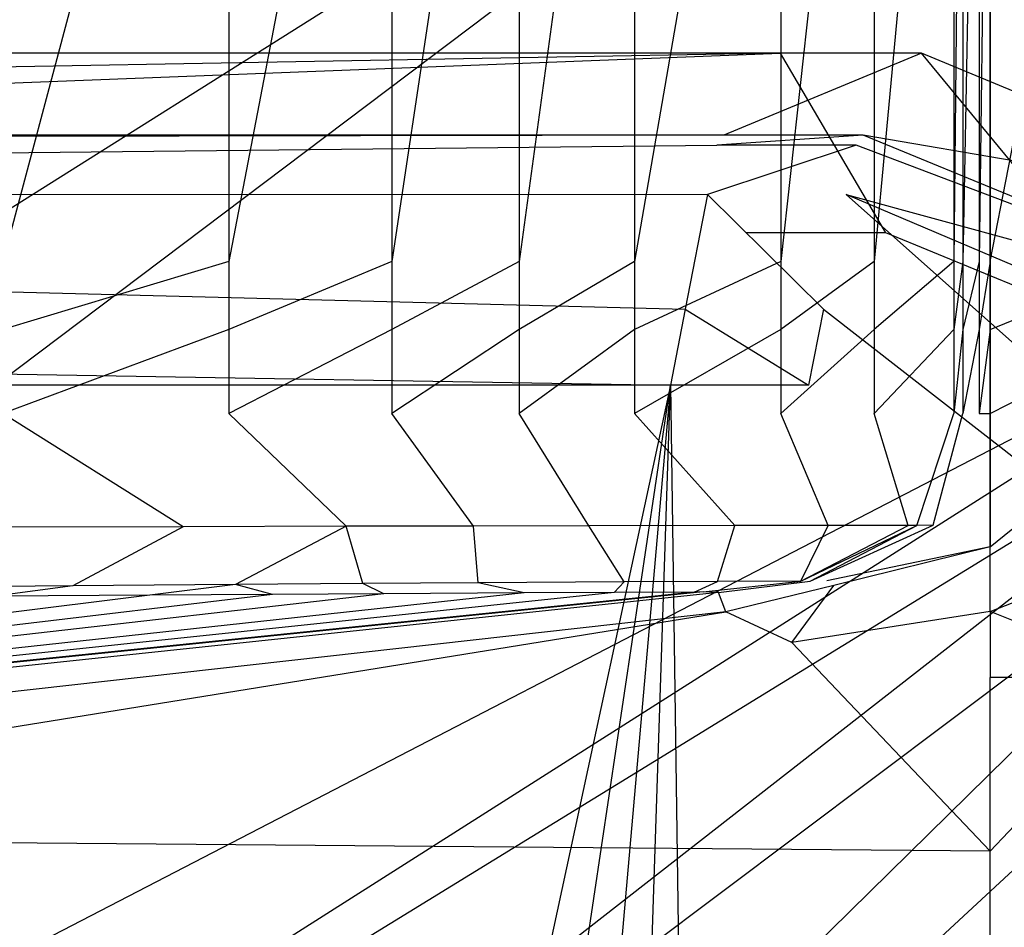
# Model space of a CAD drawing. Extents: x 0 to 0.36, y -0.493 to 0.
# Tile 50 of 53: x 0.31 to 0.343, y -0.08 to -0.05. Entities that reach past the tile are written whole.
import ezdxf

# ---------------------------------------------------------------- set-up
doc = ezdxf.new("R2010")
doc.units = 0
doc.layers.add('L0_DECKEL_N_5688HR__0___REPLACE', color=7, linetype='CONTINUOUS')
doc.layers.add('L3_WC_0_N_5688HR____REPLACEMTFO', color=7, linetype='CONTINUOUS')

msp = doc.modelspace()

# ---------------------------------------------------------------- linework, layer by layer
at = {"layer": 'L0_DECKEL_N_5688HR__0___REPLACE', "color": 8}
for points, invisible_edges in [([(0.18, -0.053735, 0.360599), (0.335345, -0.051, 0.338496), (0.18, -0.051, 0.338496), (0.18, -0.053735, 0.360599)], 13), ([(0.335345, -0.051, 0.338496), (0.18, -0.053735, 0.360599), (0.333456, -0.053735, 0.360599), (0.335345, -0.051, 0.338496)], 14), ([(0.335345, -0.051, 0.335785), (0.18, -0.057004, 0.335785), (0.18, -0.051, 0.335785), (0.335345, -0.051, 0.335785)], 13), ([(0.18, -0.057004, 0.335785), (0.335345, -0.051, 0.335785), (0.334189, -0.057004, 0.335785), (0.18, -0.057004, 0.335785)], 14), ([(0.18, -0.051, 0.338496), (0.335345, -0.051, 0.335785), (0.18, -0.051, 0.335785), (0.18, -0.051, 0.338496)], 13), ([(0.335345, -0.051, 0.335785), (0.18, -0.051, 0.338496), (0.335345, -0.051, 0.338496), (0.335345, -0.051, 0.335785)], 14), ([(0.333456, -0.053735, 0.360599), (0.340064, -0.051, 0.338496), (0.335345, -0.051, 0.338496), (0.333456, -0.053735, 0.360599)], 13), ([(0.340064, -0.051, 0.338496), (0.333456, -0.053735, 0.360599), (0.338118, -0.053735, 0.360599), (0.340064, -0.051, 0.338496)], 14), ([(0.335345, -0.051, 0.335785), (0.338872, -0.057004, 0.335785), (0.334189, -0.057004, 0.335785), (0.335345, -0.051, 0.335785)], 13), ([(0.335345, -0.051, 0.338496), (0.340064, -0.051, 0.335785), (0.335345, -0.051, 0.335785), (0.335345, -0.051, 0.338496)], 13), ([(0.340064, -0.051, 0.335785), (0.335345, -0.051, 0.338496), (0.340064, -0.051, 0.338496), (0.340064, -0.051, 0.335785)], 14), ([(0.338872, -0.057004, 0.335785), (0.335345, -0.051, 0.335785), (0.340064, -0.051, 0.335785), (0.338872, -0.057004, 0.335785)], 14), ([(0.338118, -0.053735, 0.360599), (0.352777, -0.056253, 0.338496), (0.340064, -0.051, 0.338496), (0.338118, -0.053735, 0.360599)], 13), ([(0.340064, -0.051, 0.335785), (0.348198, -0.060858, 0.335785), (0.338872, -0.057004, 0.335785), (0.340064, -0.051, 0.335785)], 13), ([(0.340064, -0.051, 0.338496), (0.352777, -0.056253, 0.335785), (0.340064, -0.051, 0.335785), (0.340064, -0.051, 0.338496)], 13), ([(0.352777, -0.056253, 0.335785), (0.340064, -0.051, 0.338496), (0.352777, -0.056253, 0.338496), (0.352777, -0.056253, 0.335785)], 14), ([(0.348198, -0.060858, 0.335785), (0.340064, -0.051, 0.335785), (0.352777, -0.056253, 0.335785), (0.348198, -0.060858, 0.335785)], 14), ([(0.18, -0.054072, 0.363322), (0.333456, -0.053735, 0.360599), (0.18, -0.053735, 0.360599), (0.18, -0.054072, 0.363322)], 13), ([(0.333456, -0.053735, 0.360599), (0.18, -0.054072, 0.363322), (0.333224, -0.054072, 0.363322), (0.333456, -0.053735, 0.360599)], 14), ([(0.333224, -0.054072, 0.363322), (0.338118, -0.053735, 0.360599), (0.333456, -0.053735, 0.360599), (0.333224, -0.054072, 0.363322)], 13), ([(0.338118, -0.053735, 0.360599), (0.333224, -0.054072, 0.363322), (0.337878, -0.054072, 0.363322), (0.338118, -0.053735, 0.360599)], 14), ([(0.337878, -0.054072, 0.363322), (0.350676, -0.058925, 0.360599), (0.338118, -0.053735, 0.360599), (0.337878, -0.054072, 0.363322)], 13), ([(0.352777, -0.056253, 0.338496), (0.338118, -0.053735, 0.360599), (0.350676, -0.058925, 0.360599), (0.352777, -0.056253, 0.338496)], 14), ([(0.18, -0.05568, 0.366426), (0.332906, -0.055722, 0.366426), (0.333224, -0.054072, 0.363322), (0.18, -0.05568, 0.366426)], 14), ([(0.18, -0.05568, 0.366426), (0.333224, -0.054072, 0.363322), (0.18, -0.054072, 0.363322), (0.18, -0.05568, 0.366426)], 14), ([(0.332906, -0.055722, 0.366426), (0.337878, -0.054072, 0.363322), (0.333224, -0.054072, 0.363322), (0.332906, -0.055722, 0.366426)], 13), ([(0.337878, -0.054072, 0.363322), (0.332906, -0.055722, 0.366426), (0.33755, -0.055723, 0.366426), (0.337878, -0.054072, 0.363322)], 14), ([(0.33755, -0.055723, 0.366426), (0.350417, -0.059254, 0.363322), (0.337878, -0.054072, 0.363322), (0.33755, -0.055723, 0.366426)], 14), ([(0.350676, -0.058925, 0.360599), (0.337878, -0.054072, 0.363322), (0.350417, -0.059254, 0.363322), (0.350676, -0.058925, 0.360599)], 14), ([(0.332167, -0.05956, 0.367718), (0.18, -0.05568, 0.366426), (0.18, -0.05956, 0.367718), (0.332167, -0.05956, 0.367718)], 13), ([(0.18, -0.05568, 0.366426), (0.332167, -0.05956, 0.367718), (0.332906, -0.055722, 0.366426), (0.18, -0.05568, 0.366426)], 14), ([(0.336789, -0.05956, 0.367718), (0.332906, -0.055722, 0.366426), (0.332167, -0.05956, 0.367718), (0.336789, -0.05956, 0.367718)], 13), ([(0.332906, -0.055722, 0.366426), (0.336789, -0.05956, 0.367718), (0.33755, -0.055723, 0.366426), (0.332906, -0.055722, 0.366426)], 14), ([(0.346233, -0.063463, 0.367718), (0.33755, -0.055723, 0.366426), (0.336789, -0.05956, 0.367718), (0.346233, -0.063463, 0.367718)], 14), ([(0.349066, -0.060613, 0.366426), (0.350417, -0.059254, 0.363322), (0.33755, -0.055723, 0.366426), (0.349066, -0.060613, 0.366426)], 14), ([(0.349066, -0.060613, 0.366426), (0.33755, -0.055723, 0.366426), (0.346233, -0.063463, 0.367718), (0.349066, -0.060613, 0.366426)], 14), ([(0.331677, -0.0621, 0.367718), (0.18, -0.05956, 0.367718), (0.18, -0.0621, 0.367718), (0.331677, -0.0621, 0.367718)], 13), ([(0.18, -0.05956, 0.367718), (0.331677, -0.0621, 0.367718), (0.332167, -0.05956, 0.367718), (0.18, -0.05956, 0.367718)], 14), ([(0.336284, -0.0621, 0.367718), (0.332167, -0.05956, 0.367718), (0.331677, -0.0621, 0.367718), (0.336284, -0.0621, 0.367718)], 13), ([(0.332167, -0.05956, 0.367718), (0.336284, -0.0621, 0.367718), (0.336789, -0.05956, 0.367718), (0.332167, -0.05956, 0.367718)], 14), ([(0.344296, -0.065411, 0.367718), (0.336789, -0.05956, 0.367718), (0.336284, -0.0621, 0.367718), (0.344296, -0.065411, 0.367718)], 13), ([(0.336789, -0.05956, 0.367718), (0.344296, -0.065411, 0.367718), (0.346233, -0.063463, 0.367718), (0.336789, -0.05956, 0.367718)], 14), ([(0.18, -0.0621, 0.367718), (0.212643, -0.478282, 0.367718), (0.331677, -0.0621, 0.367718), (0.18, -0.0621, 0.367718)], 10), ([(0.331677, -0.0621, 0.367718), (0.212643, -0.478282, 0.367718), (0.244049, -0.468031, 0.367718), (0.331677, -0.0621, 0.367718)], 13), ([(0.331677, -0.0621, 0.367718), (0.244049, -0.468031, 0.367718), (0.273487, -0.451432, 0.367718), (0.331677, -0.0621, 0.367718)], 10), ([(0.331677, -0.0621, 0.367718), (0.273487, -0.451432, 0.367718), (0.299237, -0.42942, 0.367718), (0.331677, -0.0621, 0.367718)], 13), ([(0.331677, -0.0621, 0.367718), (0.299237, -0.42942, 0.367718), (0.320296, -0.402535, 0.367718), (0.331677, -0.0621, 0.367718)], 10), ([(0.331677, -0.0621, 0.367718), (0.320296, -0.402535, 0.367718), (0.336, -0.371722, 0.367718), (0.331677, -0.0621, 0.367718)], 13), ([(0.331677, -0.0621, 0.367718), (0.336, -0.371722, 0.367718), (0.336284, -0.0621, 0.367718), (0.331677, -0.0621, 0.367718)], 10), ([(0.336284, -0.0621, 0.367718), (0.336, -0.371722, 0.367718), (0.345588, -0.33831, 0.367718), (0.336284, -0.0621, 0.367718)], 13), ([(0.336284, -0.0621, 0.367718), (0.345588, -0.33831, 0.367718), (0.344296, -0.065411, 0.367718), (0.336284, -0.0621, 0.367718)], 15)]:
    msp.add_3dface(points, dxfattribs=dict(at, invisible_edges=invisible_edges))
at = {"layer": 'L3_WC_0_N_5688HR____REPLACEMTFO', "color": 8}
for points, invisible_edges in [([(0.18, -0.028355, 0.332426), (0.209614, -0.119223, 0.332426), (0.3543, -0.028021, 0.332426), (0.18, -0.028355, 0.332426)], 14), ([(0.226997, -0.124013, 0.332426), (0.3543, -0.028021, 0.332426), (0.209614, -0.119223, 0.332426), (0.226997, -0.124013, 0.332426)], 13), ([(0.3543, -0.028021, 0.332426), (0.226997, -0.124013, 0.332426), (0.3543, -0.058095, 0.332426), (0.3543, -0.028021, 0.332426)], 14), ([(0.309344, -0.057961, 0.142013), (0.316897, -0.029599, 0.164623), (0.316897, -0.057961, 0.164623), (0.309344, -0.057961, 0.142013)], 13), ([(0.316897, -0.029599, 0.164623), (0.309344, -0.057961, 0.142013), (0.309344, -0.029599, 0.142013), (0.316897, -0.029599, 0.164623)], 14), ([(0.316897, -0.057961, 0.164623), (0.32235, -0.029599, 0.183092), (0.32235, -0.057961, 0.183092), (0.316897, -0.057961, 0.164623)], 13), ([(0.32235, -0.029599, 0.183092), (0.316897, -0.057961, 0.164623), (0.316897, -0.029599, 0.164623), (0.32235, -0.029599, 0.183092)], 14), ([(0.32235, -0.057961, 0.183092), (0.326609, -0.029599, 0.198841), (0.326609, -0.057961, 0.198841), (0.32235, -0.057961, 0.183092)], 13), ([(0.326609, -0.029599, 0.198841), (0.32235, -0.057961, 0.183092), (0.32235, -0.029599, 0.183092), (0.326609, -0.029599, 0.198841)], 14), ([(0.326609, -0.057961, 0.198841), (0.330472, -0.029599, 0.214591), (0.330472, -0.057961, 0.214591), (0.326609, -0.057961, 0.198841)], 13), ([(0.330472, -0.029599, 0.214591), (0.326609, -0.057961, 0.198841), (0.326609, -0.029599, 0.198841), (0.330472, -0.029599, 0.214591)], 14), ([(0.330472, -0.057961, 0.214591), (0.335356, -0.029599, 0.23761), (0.335356, -0.057961, 0.23761), (0.330472, -0.057961, 0.214591)], 13), ([(0.335356, -0.029599, 0.23761), (0.330472, -0.057961, 0.214591), (0.330472, -0.029599, 0.214591), (0.335356, -0.029599, 0.23761)], 14), ([(0.335356, -0.057961, 0.23761), (0.33848, -0.029599, 0.256415), (0.33848, -0.057961, 0.256415), (0.335356, -0.057961, 0.23761)], 13), ([(0.33848, -0.029599, 0.256415), (0.335356, -0.057961, 0.23761), (0.335356, -0.029599, 0.23761), (0.33848, -0.029599, 0.256415)], 14), ([(0.33848, -0.057961, 0.256415), (0.341148, -0.029599, 0.272823), (0.341148, -0.057961, 0.272823), (0.33848, -0.057961, 0.256415)], 13), ([(0.341148, -0.029599, 0.272823), (0.33848, -0.057961, 0.256415), (0.33848, -0.029599, 0.256415), (0.341148, -0.029599, 0.272823)], 14), ([(0.341148, -0.057961, 0.272823), (0.341447, -0.029599, 0.274663), (0.341447, -0.057961, 0.274663), (0.341148, -0.057961, 0.272823)], 13), ([(0.341447, -0.029599, 0.274663), (0.341148, -0.057961, 0.272823), (0.341148, -0.029599, 0.272823), (0.341447, -0.029599, 0.274663)], 14), ([(0.341447, -0.057961, 0.274663), (0.341992, -0.029599, 0.278015), (0.341992, -0.057961, 0.278015), (0.341447, -0.057961, 0.274663)], 13), ([(0.341992, -0.029599, 0.278015), (0.341447, -0.057961, 0.274663), (0.341447, -0.029599, 0.274663), (0.341992, -0.029599, 0.278015)], 14), ([(0.341992, -0.057961, 0.278015), (0.342366, -0.029599, 0.280315), (0.342366, -0.057961, 0.280315), (0.341992, -0.057961, 0.278015)], 13), ([(0.342366, -0.029599, 0.280315), (0.341992, -0.057961, 0.278015), (0.341992, -0.029599, 0.278015), (0.342366, -0.029599, 0.280315)], 14), ([(0.34785, -0.029599, 0.281678), (0.342366, -0.057961, 0.280315), (0.342366, -0.029599, 0.280315), (0.34785, -0.029599, 0.281678)], 13), ([(0.342366, -0.057961, 0.280315), (0.34785, -0.029599, 0.281678), (0.34785, -0.057961, 0.281678), (0.342366, -0.057961, 0.280315)], 14), ([(0.242483, -0.129168, 0.332426), (0.3543, -0.058095, 0.332426), (0.226997, -0.124013, 0.332426), (0.242483, -0.129168, 0.332426)], 13), ([(0.3543, -0.058095, 0.332426), (0.242483, -0.129168, 0.332426), (0.3543, -0.060452, 0.332426), (0.3543, -0.058095, 0.332426)], 14), ([(0.309344, -0.060243, 0.142013), (0.316897, -0.057961, 0.164623), (0.316897, -0.060243, 0.164623), (0.309344, -0.060243, 0.142013)], 13), ([(0.316897, -0.057961, 0.164623), (0.309344, -0.060243, 0.142013), (0.309344, -0.057961, 0.142013), (0.316897, -0.057961, 0.164623)], 14), ([(0.316897, -0.060243, 0.164623), (0.32235, -0.057961, 0.183092), (0.32235, -0.060243, 0.183092), (0.316897, -0.060243, 0.164623)], 13), ([(0.32235, -0.057961, 0.183092), (0.316897, -0.060243, 0.164623), (0.316897, -0.057961, 0.164623), (0.32235, -0.057961, 0.183092)], 14), ([(0.32235, -0.060243, 0.183092), (0.326609, -0.057961, 0.198841), (0.326609, -0.060243, 0.198841), (0.32235, -0.060243, 0.183092)], 13), ([(0.326609, -0.057961, 0.198841), (0.32235, -0.060243, 0.183092), (0.32235, -0.057961, 0.183092), (0.326609, -0.057961, 0.198841)], 14), ([(0.326609, -0.060243, 0.198841), (0.330472, -0.057961, 0.214591), (0.330472, -0.060243, 0.214591), (0.326609, -0.060243, 0.198841)], 13), ([(0.330472, -0.057961, 0.214591), (0.326609, -0.060243, 0.198841), (0.326609, -0.057961, 0.198841), (0.330472, -0.057961, 0.214591)], 14), ([(0.330472, -0.060243, 0.214591), (0.335356, -0.057961, 0.23761), (0.335356, -0.060243, 0.23761), (0.330472, -0.060243, 0.214591)], 13), ([(0.335356, -0.057961, 0.23761), (0.330472, -0.060243, 0.214591), (0.330472, -0.057961, 0.214591), (0.335356, -0.057961, 0.23761)], 14), ([(0.335356, -0.060243, 0.23761), (0.33848, -0.057961, 0.256415), (0.33848, -0.060243, 0.256415), (0.335356, -0.060243, 0.23761)], 13), ([(0.33848, -0.057961, 0.256415), (0.335356, -0.060243, 0.23761), (0.335356, -0.057961, 0.23761), (0.33848, -0.057961, 0.256415)], 14), ([(0.33848, -0.060243, 0.256415), (0.341148, -0.057961, 0.272823), (0.341148, -0.060243, 0.272823), (0.33848, -0.060243, 0.256415)], 13), ([(0.341148, -0.057961, 0.272823), (0.33848, -0.060243, 0.256415), (0.33848, -0.057961, 0.256415), (0.341148, -0.057961, 0.272823)], 14), ([(0.341148, -0.060243, 0.272823), (0.341447, -0.057961, 0.274663), (0.341447, -0.060243, 0.274663), (0.341148, -0.060243, 0.272823)], 13), ([(0.341447, -0.057961, 0.274663), (0.341148, -0.060243, 0.272823), (0.341148, -0.057961, 0.272823), (0.341447, -0.057961, 0.274663)], 14), ([(0.341447, -0.060243, 0.274663), (0.341992, -0.057961, 0.278015), (0.341992, -0.060243, 0.278015), (0.341447, -0.060243, 0.274663)], 13), ([(0.341992, -0.057961, 0.278015), (0.341447, -0.060243, 0.274663), (0.341447, -0.057961, 0.274663), (0.341992, -0.057961, 0.278015)], 14), ([(0.341992, -0.060243, 0.278015), (0.342366, -0.057961, 0.280315), (0.342366, -0.060243, 0.280315), (0.341992, -0.060243, 0.278015)], 13), ([(0.342366, -0.057961, 0.280315), (0.341992, -0.060243, 0.278015), (0.341992, -0.057961, 0.278015), (0.342366, -0.057961, 0.280315)], 14), ([(0.34785, -0.057961, 0.281678), (0.342366, -0.060243, 0.280315), (0.342366, -0.057961, 0.280315), (0.34785, -0.057961, 0.281678)], 13), ([(0.342366, -0.060243, 0.280315), (0.34785, -0.057961, 0.281678), (0.34785, -0.060243, 0.281678), (0.342366, -0.060243, 0.280315)], 14), ([(0.309344, -0.063052, 0.142013), (0.316897, -0.060243, 0.164623), (0.316897, -0.063052, 0.164623), (0.309344, -0.063052, 0.142013)], 13), ([(0.316897, -0.060243, 0.164623), (0.309344, -0.063052, 0.142013), (0.309344, -0.060243, 0.142013), (0.316897, -0.060243, 0.164623)], 14), ([(0.316897, -0.063052, 0.164623), (0.32235, -0.060243, 0.183092), (0.32235, -0.063052, 0.183092), (0.316897, -0.063052, 0.164623)], 13), ([(0.32235, -0.060243, 0.183092), (0.316897, -0.063052, 0.164623), (0.316897, -0.060243, 0.164623), (0.32235, -0.060243, 0.183092)], 14), ([(0.32235, -0.063052, 0.183092), (0.326609, -0.060243, 0.198841), (0.326609, -0.063052, 0.198841), (0.32235, -0.063052, 0.183092)], 13), ([(0.326609, -0.060243, 0.198841), (0.32235, -0.063052, 0.183092), (0.32235, -0.060243, 0.183092), (0.326609, -0.060243, 0.198841)], 14), ([(0.326609, -0.063052, 0.198841), (0.330472, -0.060243, 0.214591), (0.330472, -0.063052, 0.214591), (0.326609, -0.063052, 0.198841)], 13), ([(0.330472, -0.060243, 0.214591), (0.326609, -0.063052, 0.198841), (0.326609, -0.060243, 0.198841), (0.330472, -0.060243, 0.214591)], 14), ([(0.330472, -0.063052, 0.214591), (0.335356, -0.060243, 0.23761), (0.335356, -0.063052, 0.23761), (0.330472, -0.063052, 0.214591)], 13), ([(0.335356, -0.060243, 0.23761), (0.330472, -0.063052, 0.214591), (0.330472, -0.060243, 0.214591), (0.335356, -0.060243, 0.23761)], 14), ([(0.335356, -0.063052, 0.23761), (0.33848, -0.060243, 0.256415), (0.33848, -0.063052, 0.256415), (0.335356, -0.063052, 0.23761)], 13), ([(0.33848, -0.060243, 0.256415), (0.335356, -0.063052, 0.23761), (0.335356, -0.060243, 0.23761), (0.33848, -0.060243, 0.256415)], 14), ([(0.33848, -0.063052, 0.256415), (0.341148, -0.060243, 0.272823), (0.341148, -0.063052, 0.272823), (0.33848, -0.063052, 0.256415)], 13), ([(0.341148, -0.060243, 0.272823), (0.33848, -0.063052, 0.256415), (0.33848, -0.060243, 0.256415), (0.341148, -0.060243, 0.272823)], 14), ([(0.341148, -0.063052, 0.272823), (0.341447, -0.060243, 0.274663), (0.341447, -0.063052, 0.274663), (0.341148, -0.063052, 0.272823)], 13), ([(0.341447, -0.060243, 0.274663), (0.341148, -0.063052, 0.272823), (0.341148, -0.060243, 0.272823), (0.341447, -0.060243, 0.274663)], 14), ([(0.341447, -0.063052, 0.274663), (0.341992, -0.060243, 0.278015), (0.341992, -0.063052, 0.278015), (0.341447, -0.063052, 0.274663)], 13), ([(0.341992, -0.060243, 0.278015), (0.341447, -0.063052, 0.274663), (0.341447, -0.060243, 0.274663), (0.341992, -0.060243, 0.278015)], 14), ([(0.341992, -0.063052, 0.278015), (0.342366, -0.060243, 0.280315), (0.342366, -0.063052, 0.280315), (0.341992, -0.063052, 0.278015)], 13), ([(0.342366, -0.060243, 0.280315), (0.341992, -0.063052, 0.278015), (0.341992, -0.060243, 0.278015), (0.342366, -0.060243, 0.280315)], 14), ([(0.34785, -0.060243, 0.281678), (0.342366, -0.063052, 0.280315), (0.342366, -0.060243, 0.280315), (0.34785, -0.060243, 0.281678)], 13), ([(0.342366, -0.063052, 0.280315), (0.34785, -0.060243, 0.281678), (0.34785, -0.063052, 0.281678), (0.342366, -0.063052, 0.280315)], 14), ([(0.257169, -0.136303, 0.332426), (0.3543, -0.060452, 0.332426), (0.242483, -0.129168, 0.332426), (0.257169, -0.136303, 0.332426)], 13), ([(0.3543, -0.060452, 0.332426), (0.257169, -0.136303, 0.332426), (0.3543, -0.063353, 0.332426), (0.3543, -0.060452, 0.332426)], 14), ([(0.309344, -0.063052, 0.142013), (0.31537, -0.066838, 0.164623), (0.30782, -0.066858, 0.142013), (0.309344, -0.063052, 0.142013)], 13), ([(0.31537, -0.066838, 0.164623), (0.309344, -0.063052, 0.142013), (0.316897, -0.063052, 0.164623), (0.31537, -0.066838, 0.164623)], 14), ([(0.316897, -0.063052, 0.164623), (0.320821, -0.066825, 0.183092), (0.31537, -0.066838, 0.164623), (0.316897, -0.063052, 0.164623)], 13), ([(0.320821, -0.066825, 0.183092), (0.316897, -0.063052, 0.164623), (0.32235, -0.063052, 0.183092), (0.320821, -0.066825, 0.183092)], 14), ([(0.32235, -0.063052, 0.183092), (0.32508, -0.066816, 0.198841), (0.320821, -0.066825, 0.183092), (0.32235, -0.063052, 0.183092)], 13), ([(0.32508, -0.066816, 0.198841), (0.32235, -0.063052, 0.183092), (0.326609, -0.063052, 0.198841), (0.32508, -0.066816, 0.198841)], 14), ([(0.326609, -0.063052, 0.198841), (0.328941, -0.066809, 0.214591), (0.32508, -0.066816, 0.198841), (0.326609, -0.063052, 0.198841)], 13), ([(0.328941, -0.066809, 0.214591), (0.326609, -0.063052, 0.198841), (0.330472, -0.063052, 0.214591), (0.328941, -0.066809, 0.214591)], 14), ([(0.330472, -0.063052, 0.214591), (0.333824, -0.066801, 0.23761), (0.328941, -0.066809, 0.214591), (0.330472, -0.063052, 0.214591)], 13), ([(0.333824, -0.066801, 0.23761), (0.330472, -0.063052, 0.214591), (0.335356, -0.063052, 0.23761), (0.333824, -0.066801, 0.23761)], 14), ([(0.335356, -0.063052, 0.23761), (0.336947, -0.066796, 0.256415), (0.333824, -0.066801, 0.23761), (0.335356, -0.063052, 0.23761)], 13), ([(0.336947, -0.066796, 0.256415), (0.335356, -0.063052, 0.23761), (0.33848, -0.063052, 0.256415), (0.336947, -0.066796, 0.256415)], 14), ([(0.33848, -0.063052, 0.256415), (0.339615, -0.066792, 0.272823), (0.336947, -0.066796, 0.256415), (0.33848, -0.063052, 0.256415)], 13), ([(0.339615, -0.066792, 0.272823), (0.33848, -0.063052, 0.256415), (0.341148, -0.063052, 0.272823), (0.339615, -0.066792, 0.272823)], 14), ([(0.341148, -0.063052, 0.272823), (0.339914, -0.066792, 0.274663), (0.339615, -0.066792, 0.272823), (0.341148, -0.063052, 0.272823)], 13), ([(0.339914, -0.066792, 0.274663), (0.341148, -0.063052, 0.272823), (0.341447, -0.063052, 0.274663), (0.339914, -0.066792, 0.274663)], 14), ([(0.341447, -0.063052, 0.274663), (0.340459, -0.066791, 0.278015), (0.339914, -0.066792, 0.274663), (0.341447, -0.063052, 0.274663)], 13), ([(0.340459, -0.066791, 0.278015), (0.341447, -0.063052, 0.274663), (0.341992, -0.063052, 0.278015), (0.340459, -0.066791, 0.278015)], 14), ([(0.342366, -0.063052, 0.280315), (0.342366, -0.067507, 0.280315), (0.340459, -0.066791, 0.278015), (0.342366, -0.063052, 0.280315)], 14), ([(0.341992, -0.063052, 0.278015), (0.342366, -0.063052, 0.280315), (0.340459, -0.066791, 0.278015), (0.341992, -0.063052, 0.278015)], 14), ([(0.34785, -0.063052, 0.281678), (0.342366, -0.067507, 0.280315), (0.342366, -0.063052, 0.280315), (0.34785, -0.063052, 0.281678)], 13), ([(0.342366, -0.067507, 0.280315), (0.34785, -0.063052, 0.281678), (0.34785, -0.067507, 0.281678), (0.342366, -0.067507, 0.280315)], 14), ([(0.270826, -0.145411, 0.332426), (0.3543, -0.063353, 0.332426), (0.257169, -0.136303, 0.332426), (0.270826, -0.145411, 0.332426)], 13), ([(0.3543, -0.063353, 0.332426), (0.270826, -0.145411, 0.332426), (0.3543, -0.067954, 0.332426), (0.3543, -0.063353, 0.332426)], 14), ([(0.31537, -0.066838, 0.164623), (0.311684, -0.068812, 0.164623), (0.30782, -0.066858, 0.142013), (0.31537, -0.066838, 0.164623)], 14), ([(0.31713, -0.06877, 0.183092), (0.311684, -0.068812, 0.164623), (0.31537, -0.066838, 0.164623), (0.31713, -0.06877, 0.183092)], 14), ([(0.320821, -0.066825, 0.183092), (0.31713, -0.06877, 0.183092), (0.31537, -0.066838, 0.164623), (0.320821, -0.066825, 0.183092)], 14), ([(0.320821, -0.066825, 0.183092), (0.321386, -0.06874, 0.198841), (0.31713, -0.06877, 0.183092), (0.320821, -0.066825, 0.183092)], 13), ([(0.321386, -0.06874, 0.198841), (0.320821, -0.066825, 0.183092), (0.32508, -0.066816, 0.198841), (0.321386, -0.06874, 0.198841)], 14), ([(0.32508, -0.066816, 0.198841), (0.325245, -0.068716, 0.214591), (0.321386, -0.06874, 0.198841), (0.32508, -0.066816, 0.198841)], 13), ([(0.325245, -0.068716, 0.214591), (0.32508, -0.066816, 0.198841), (0.328941, -0.066809, 0.214591), (0.325245, -0.068716, 0.214591)], 14), ([(0.328941, -0.066809, 0.214591), (0.330126, -0.068687, 0.23761), (0.325245, -0.068716, 0.214591), (0.328941, -0.066809, 0.214591)], 13), ([(0.330126, -0.068687, 0.23761), (0.328941, -0.066809, 0.214591), (0.333824, -0.066801, 0.23761), (0.330126, -0.068687, 0.23761)], 14), ([(0.333824, -0.066801, 0.23761), (0.333248, -0.06867, 0.256415), (0.330126, -0.068687, 0.23761), (0.333824, -0.066801, 0.23761)], 13), ([(0.336947, -0.066796, 0.256415), (0.336028, -0.068656, 0.273521), (0.333248, -0.06867, 0.256415), (0.336947, -0.066796, 0.256415)], 13), ([(0.333248, -0.06867, 0.256415), (0.333824, -0.066801, 0.23761), (0.336947, -0.066796, 0.256415), (0.333248, -0.06867, 0.256415)], 14), ([(0.339914, -0.066792, 0.274663), (0.336028, -0.068656, 0.273521), (0.339615, -0.066792, 0.272823), (0.339914, -0.066792, 0.274663)], 13), ([(0.336028, -0.068656, 0.273521), (0.339914, -0.066792, 0.274663), (0.33634, -0.068655, 0.275439), (0.336028, -0.068656, 0.273521)], 14), ([(0.336028, -0.068656, 0.273521), (0.336947, -0.066796, 0.256415), (0.339615, -0.066792, 0.272823), (0.336028, -0.068656, 0.273521)], 14), ([(0.340459, -0.066791, 0.278015), (0.33634, -0.068655, 0.275439), (0.339914, -0.066792, 0.274663), (0.340459, -0.066791, 0.278015)], 13), ([(0.33634, -0.068655, 0.275439), (0.340459, -0.066791, 0.278015), (0.3369, -0.068652, 0.278887), (0.33634, -0.068655, 0.275439)], 14), ([(0.342366, -0.067507, 0.280315), (0.3369, -0.068652, 0.278887), (0.340459, -0.066791, 0.278015), (0.342366, -0.067507, 0.280315)], 14), ([(0.311684, -0.068812, 0.164623), (0.304141, -0.068881, 0.142013), (0.30782, -0.066858, 0.142013), (0.311684, -0.068812, 0.164623)], 14), ([(0.342366, -0.067507, 0.280315), (0.337132, -0.068801, 0.280315), (0.3369, -0.068652, 0.278887), (0.342366, -0.067507, 0.280315)], 14), ([(0.342366, -0.069671, 0.280315), (0.337132, -0.068801, 0.280315), (0.342366, -0.067507, 0.280315), (0.342366, -0.069671, 0.280315)], 15), ([(0.34785, -0.067507, 0.281678), (0.342366, -0.069671, 0.280315), (0.342366, -0.067507, 0.280315), (0.34785, -0.067507, 0.281678)], 13), ([(0.342366, -0.069671, 0.280315), (0.34785, -0.067507, 0.281678), (0.34785, -0.069671, 0.281678), (0.342366, -0.069671, 0.280315)], 14), ([(0.283121, -0.15603, 0.332426), (0.3543, -0.067954, 0.332426), (0.270826, -0.145411, 0.332426), (0.283121, -0.15603, 0.332426)], 13), ([(0.3543, -0.067954, 0.332426), (0.283121, -0.15603, 0.332426), (0.3543, -0.070189, 0.332426), (0.3543, -0.067954, 0.332426)], 14), ([(0.311684, -0.068812, 0.164623), (0.309018, -0.069167, 0.164623), (0.304141, -0.068881, 0.142013), (0.311684, -0.068812, 0.164623)], 14), ([(0.314264, -0.069128, 0.183092), (0.309018, -0.069167, 0.164623), (0.311684, -0.068812, 0.164623), (0.314264, -0.069128, 0.183092)], 14), ([(0.31713, -0.06877, 0.183092), (0.314264, -0.069128, 0.183092), (0.311684, -0.068812, 0.164623), (0.31713, -0.06877, 0.183092)], 14), ([(0.31713, -0.06877, 0.183092), (0.318363, -0.069101, 0.198841), (0.314264, -0.069128, 0.183092), (0.31713, -0.06877, 0.183092)], 13), ([(0.318363, -0.069101, 0.198841), (0.31713, -0.06877, 0.183092), (0.321386, -0.06874, 0.198841), (0.318363, -0.069101, 0.198841)], 14), ([(0.321386, -0.06874, 0.198841), (0.32208, -0.069078, 0.214591), (0.318363, -0.069101, 0.198841), (0.321386, -0.06874, 0.198841)], 13), ([(0.32208, -0.069078, 0.214591), (0.321386, -0.06874, 0.198841), (0.325245, -0.068716, 0.214591), (0.32208, -0.069078, 0.214591)], 14), ([(0.325245, -0.068716, 0.214591), (0.326781, -0.069051, 0.23761), (0.32208, -0.069078, 0.214591), (0.325245, -0.068716, 0.214591)], 13), ([(0.326781, -0.069051, 0.23761), (0.325245, -0.068716, 0.214591), (0.330126, -0.068687, 0.23761), (0.326781, -0.069051, 0.23761)], 14), ([(0.330126, -0.068687, 0.23761), (0.329788, -0.069036, 0.256415), (0.326781, -0.069051, 0.23761), (0.330126, -0.068687, 0.23761)], 13), ([(0.333248, -0.06867, 0.256415), (0.332466, -0.069023, 0.273521), (0.329788, -0.069036, 0.256415), (0.333248, -0.06867, 0.256415)], 13), ([(0.329788, -0.069036, 0.256415), (0.330126, -0.068687, 0.23761), (0.333248, -0.06867, 0.256415), (0.329788, -0.069036, 0.256415)], 14), ([(0.332466, -0.069023, 0.273521), (0.333248, -0.06867, 0.256415), (0.336028, -0.068656, 0.273521), (0.332466, -0.069023, 0.273521)], 14), ([(0.336028, -0.068656, 0.273521), (0.332766, -0.069021, 0.275439), (0.332466, -0.069023, 0.273521), (0.336028, -0.068656, 0.273521)], 13), ([(0.33634, -0.068655, 0.275439), (0.333275, -0.069037, 0.278887), (0.332766, -0.069021, 0.275439), (0.33634, -0.068655, 0.275439)], 13), ([(0.332766, -0.069021, 0.275439), (0.336028, -0.068656, 0.273521), (0.33634, -0.068655, 0.275439), (0.332766, -0.069021, 0.275439)], 14), ([(0.333275, -0.069037, 0.278887), (0.33634, -0.068655, 0.275439), (0.3369, -0.068652, 0.278887), (0.333275, -0.069037, 0.278887)], 14), ([(0.333522, -0.069686, 0.280315), (0.333275, -0.069037, 0.278887), (0.3369, -0.068652, 0.278887), (0.333522, -0.069686, 0.280315)], 14), ([(0.337132, -0.068801, 0.280315), (0.333522, -0.069686, 0.280315), (0.3369, -0.068652, 0.278887), (0.337132, -0.068801, 0.280315)], 14), ([(0.337132, -0.068801, 0.280315), (0.335734, -0.070711, 0.280315), (0.333522, -0.069686, 0.280315), (0.337132, -0.068801, 0.280315)], 13), ([(0.335734, -0.070711, 0.280315), (0.337132, -0.068801, 0.280315), (0.342366, -0.069671, 0.280315), (0.335734, -0.070711, 0.280315)], 10), ([(0.242863, -0.078096, 0.198841), (0.242678, -0.07807, 0.183092), (0.314264, -0.069128, 0.183092), (0.242863, -0.078096, 0.198841)], 14), ([(0.314264, -0.069128, 0.183092), (0.242678, -0.07807, 0.183092), (0.309018, -0.069167, 0.164623), (0.314264, -0.069128, 0.183092)], 14), ([(0.242722, -0.078641, 0.278886), (0.243509, -0.078173, 0.275438), (0.332766, -0.069021, 0.275439), (0.242722, -0.078641, 0.278886)], 14), ([(0.333275, -0.069037, 0.278887), (0.242722, -0.078641, 0.278886), (0.332766, -0.069021, 0.275439), (0.333275, -0.069037, 0.278887)], 14), ([(0.243351, -0.079793, 0.280315), (0.242722, -0.078641, 0.278886), (0.333275, -0.069037, 0.278887), (0.243351, -0.079793, 0.280315)], 14), ([(0.318363, -0.069101, 0.198841), (0.242863, -0.078096, 0.198841), (0.314264, -0.069128, 0.183092), (0.318363, -0.069101, 0.198841)], 14), ([(0.24303, -0.078119, 0.214591), (0.242863, -0.078096, 0.198841), (0.318363, -0.069101, 0.198841), (0.24303, -0.078119, 0.214591)], 14), ([(0.243241, -0.078144, 0.23761), (0.24303, -0.078119, 0.214591), (0.32208, -0.069078, 0.214591), (0.243241, -0.078144, 0.23761)], 14), ([(0.32208, -0.069078, 0.214591), (0.24303, -0.078119, 0.214591), (0.318363, -0.069101, 0.198841), (0.32208, -0.069078, 0.214591)], 14), ([(0.326781, -0.069051, 0.23761), (0.243241, -0.078144, 0.23761), (0.32208, -0.069078, 0.214591), (0.326781, -0.069051, 0.23761)], 14), ([(0.243375, -0.078159, 0.256415), (0.243241, -0.078144, 0.23761), (0.326781, -0.069051, 0.23761), (0.243375, -0.078159, 0.256415)], 14), ([(0.333522, -0.069686, 0.280315), (0.243351, -0.079793, 0.280315), (0.333275, -0.069037, 0.278887), (0.333522, -0.069686, 0.280315)], 14), ([(0.243495, -0.078172, 0.27352), (0.243375, -0.078159, 0.256415), (0.329788, -0.069036, 0.256415), (0.243495, -0.078172, 0.27352)], 14), ([(0.329788, -0.069036, 0.256415), (0.243375, -0.078159, 0.256415), (0.326781, -0.069051, 0.23761), (0.329788, -0.069036, 0.256415)], 14), ([(0.332466, -0.069023, 0.273521), (0.243495, -0.078172, 0.27352), (0.329788, -0.069036, 0.256415), (0.332466, -0.069023, 0.273521)], 14), ([(0.243509, -0.078173, 0.275438), (0.243495, -0.078172, 0.27352), (0.332466, -0.069023, 0.273521), (0.243509, -0.078173, 0.275438)], 14), ([(0.332766, -0.069021, 0.275439), (0.243509, -0.078173, 0.275438), (0.332466, -0.069023, 0.273521), (0.332766, -0.069021, 0.275439)], 14), ([(0.333522, -0.069686, 0.280315), (0.286818, -0.077234, 0.280315), (0.243351, -0.079793, 0.280315), (0.333522, -0.069686, 0.280315)], 13), ([(0.286818, -0.077234, 0.280315), (0.333522, -0.069686, 0.280315), (0.335734, -0.070711, 0.280315), (0.286818, -0.077234, 0.280315)], 14), ([(0.342366, -0.069671, 0.280315), (0.342366, -0.071888, 0.280315), (0.335734, -0.070711, 0.280315), (0.342366, -0.069671, 0.280315)], 14), ([(0.342366, -0.069671, 0.280315), (0.34785, -0.071888, 0.281678), (0.342366, -0.071888, 0.280315), (0.342366, -0.069671, 0.280315)], 13), ([(0.34785, -0.071888, 0.281678), (0.342366, -0.069671, 0.280315), (0.34785, -0.069671, 0.281678), (0.34785, -0.071888, 0.281678)], 14), ([(0.293918, -0.168157, 0.332426), (0.3543, -0.070189, 0.332426), (0.283121, -0.15603, 0.332426), (0.293918, -0.168157, 0.332426)], 13), ([(0.3543, -0.070189, 0.332426), (0.293918, -0.168157, 0.332426), (0.3543, -0.072478, 0.332426), (0.3543, -0.070189, 0.332426)], 14), ([(0.335734, -0.070711, 0.280315), (0.342366, -0.077689, 0.280315), (0.286818, -0.077234, 0.280315), (0.335734, -0.070711, 0.280315)], 13), ([(0.342366, -0.077689, 0.280315), (0.335734, -0.070711, 0.280315), (0.342366, -0.071888, 0.280315), (0.342366, -0.077689, 0.280315)], 14), ([(0.34785, -0.071888, 0.281678), (0.342366, -0.077689, 0.280315), (0.342366, -0.071888, 0.280315), (0.34785, -0.071888, 0.281678)], 13), ([(0.342366, -0.077689, 0.280315), (0.34785, -0.071888, 0.281678), (0.34785, -0.077689, 0.281678), (0.342366, -0.077689, 0.280315)], 14), ([(0.303083, -0.181849, 0.332426), (0.3543, -0.072478, 0.332426), (0.293918, -0.168157, 0.332426), (0.303083, -0.181849, 0.332426)], 13), ([(0.3543, -0.072478, 0.332426), (0.303083, -0.181849, 0.332426), (0.3543, -0.07847, 0.332426), (0.3543, -0.072478, 0.332426)], 14), ([(0.286818, -0.077234, 0.280315), (0.342366, -0.089415, 0.280315), (0.243977, -0.080687, 0.280315), (0.286818, -0.077234, 0.280315)], 13), ([(0.342366, -0.089415, 0.280315), (0.286818, -0.077234, 0.280315), (0.342366, -0.077689, 0.280315), (0.342366, -0.089415, 0.280315)], 14), ([(0.34785, -0.077689, 0.281678), (0.342366, -0.089415, 0.280315), (0.342366, -0.077689, 0.280315), (0.34785, -0.077689, 0.281678)], 13), ([(0.342366, -0.089415, 0.280315), (0.34785, -0.077689, 0.281678), (0.34785, -0.089415, 0.281678), (0.342366, -0.089415, 0.280315)], 14), ([(0.310472, -0.197104, 0.332426), (0.3543, -0.07847, 0.332426), (0.303083, -0.181849, 0.332426), (0.310472, -0.197104, 0.332426)], 13), ([(0.3543, -0.07847, 0.332426), (0.310472, -0.197104, 0.332426), (0.3543, -0.091216, 0.332426), (0.3543, -0.07847, 0.332426)], 14)]:
    msp.add_3dface(points, dxfattribs=dict(at, invisible_edges=invisible_edges))

doc.saveas('drawing.dxf')
